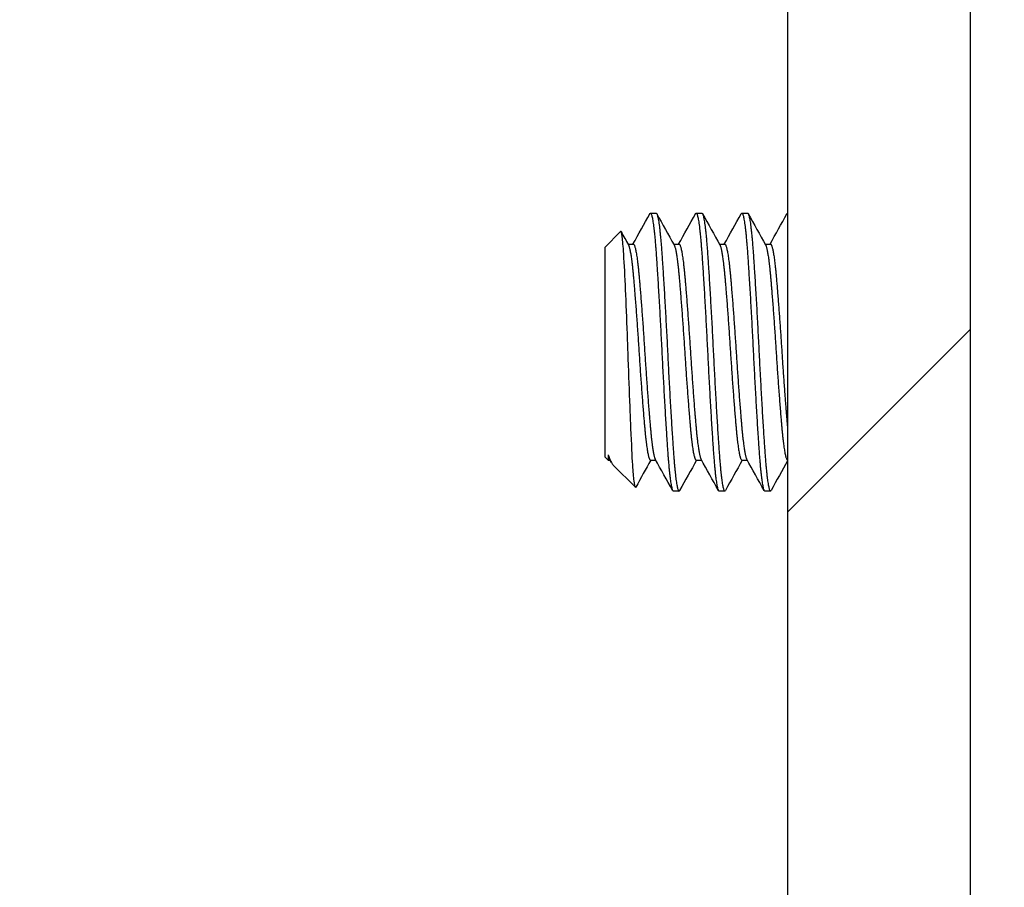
# Model space of a CAD drawing. Header units: millimetres. Extents: x 80 to 2248, y 80 to 1719.
# Tile 33 of 77: x 749 to 766, y 1541 to 1556. Entities that reach past the tile are written whole.
import ezdxf

# ---------------------------------------------------------------- set-up
doc = ezdxf.new("R2010")
doc.units = ezdxf.units.MM
doc.header["$LTSCALE"] = 8.333333
for name, color, linetype, lineweight in [('Dimension (ANSI)', 7, 'Continuous', 25), ('Hatch (ANSI)', 7, 'Continuous', 18), ('Visible (ANSI)', 7, 'Continuous', 25)]:
    doc.layers.add(name, color=color, linetype=linetype, lineweight=lineweight)
doc.styles.add('Note Text (ANSI)', font='tahoma.ttf')
doc.dimstyles.new('Default - mm (ANSI)', dxfattribs={"dimscale": 8.333333, "dimtxt": 1.75, "dimasz": 1.5, "dimexe": 2, "dimexo": 1, "dimgap": 0.8, "dimtad": 0, "dimtih": 1, "dimtoh": 1, "dimrnd": 1e-08, "dimzin": 0, "dimdsep": 46, "dimtxsty": 'Note Text (ANSI)', "dimblk": 'Filled-2', "dimcen": 0.09, "dimdle": 10, "dimclrd": 256, "dimclre": 256, "dimclrt": 256, "dimadec": 1, "dimazin": 0, "dimtfac": 1.741714, "dimtofl": 0, "dimtmove": 0, "dimatfit": 3, "dimldrblk": 'Filled-1', "dimfxl": 1, "dimtolj": 1, "dimtzin": 0, "dimlwd": -1, "dimlwe": -1, "dimarcsym": 0})

# ---------------------------------------------------------------- blocks, each defined once
blk = doc.blocks.new('Filled-2')
at = {"color": 0}
for p, q in [((0, 0), (-1, 0.1667)), ((-1, 0.1667), (-1, -0.1667)), ((-1, 0), (0, 0)), ((-1, -0.1667), (0, 0))]:
    blk.add_line(p, q, dxfattribs=at)
at = {"color": 0, "flags": 128}
blk.add_lwpolyline([(-1, -0.1667), (0, 0), (-1, 0.1667), (-1, -0.1667)], dxfattribs=at)
at = {"color": 0}
blk.add_solid([(-1, -0.1667), (0, 0), (-1, 0.1667), (-1, -0.1667)], dxfattribs=at)
blk = doc.blocks.new('*D15')
at = {"layer": 'Defpoints', "color": 0, "transparency": 16777216}
for p in [(757.958, 1568.206), (757.958, 1566.402), (788.241, 1566.402)]:
    blk.add_point(p, dxfattribs=at)
at = {"layer": 'Dimension (ANSI)', "transparency": 16777216}
for p, q in [((788.241, 1580.706), (788.241, 1631.675)), ((788.241, 1631.675), (800.741, 1631.675)), ((766.291, 1568.206), (804.908, 1568.206)), ((766.291, 1566.402), (804.908, 1566.402)), ((788.241, 1553.902), (788.241, 1541.402))]:
    blk.add_line(p, q, dxfattribs=at)
at = {"layer": 'Dimension (ANSI)', "transparency": 16777216, "xscale": 12.5, "yscale": 12.5, "zscale": 12.5}
for p, rotation in [((788.241, 1568.206), 270), ((788.241, 1566.402), 90)]:
    blk.add_blockref('Filled-2', p, dxfattribs=dict(at, rotation=rotation))
at = {"layer": 'Dimension (ANSI)', "transparency": 16777216, "char_height": 14.58333, "attachment_point": 5, "style": 'Note Text (ANSI)'}
for s, insert in [('\\A1; 1.80 mm', (849.414, 1645.966)), ('\\A1;[0.071 in]', (849.414, 1615.469))]:
    blk.add_mtext(s, dxfattribs=dict(at, insert=insert))
blk = doc.blocks.new('Filled-1')
at = {"color": 0}
for p, q in [((0, 0), (-1, 0.3333)), ((-1, 0.3333), (-1, -0.3333)), ((-1, 0), (0, 0)), ((-1, -0.3333), (0, 0))]:
    blk.add_line(p, q, dxfattribs=at)
at = {"color": 0, "flags": 128}
blk.add_lwpolyline([(-1, -0.3333), (0, 0), (-1, 0.3333), (-1, -0.3333)], dxfattribs=at)
at = {"color": 0}
blk.add_solid([(-1, -0.3333), (0, 0), (-1, 0.3333), (-1, -0.3333)], dxfattribs=at)

msp = doc.modelspace()

# ---------------------------------------------------------------- hatches: boundary and pattern name
at = {"layer": 'Hatch (ANSI)'}
h = msp.add_hatch(dxfattribs=at)
h.set_pattern_fill('ANSI31', color=256, scale=211.666667, style=0)
h.set_pattern_definition([(45, (0, 0), (-18.70887, 18.70887), [])])
edge = h.paths.add_edge_path()
edge.add_line((758.7119, 1481.8838), (758.7119, 1480.0548))
edge.add_line((758.7119, 1480.0548), (765.0619, 1480.0548))
edge.add_line((765.0619, 1480.0548), (765.0619, 1568.1928))
edge.add_line((765.0619, 1568.1928), (758.7119, 1568.1928))
edge.add_line((758.7119, 1568.1928), (758.7119, 1566.3638))
edge.add_line((758.7119, 1566.3638), (757.4419, 1566.3638))
edge.add_line((757.4419, 1566.3638), (757.4419, 1565.9828))
edge.add_line((757.4419, 1565.9828), (748.5519, 1565.9828))
edge.add_line((748.5519, 1565.9828), (748.5519, 1563.9508))
edge.add_line((748.5519, 1563.9508), (756.0506, 1563.9508))
edge.add_ellipse((756.0506, 1563.5698), major_axis=(0.381, 0), ratio=1, start_angle=357.54327, end_angle=450, ccw=False)
edge.add_ellipse((757.3956, 1563.5121), major_axis=(-0.0414, -0.9643), ratio=1, start_angle=270, end_angle=443.33968)
edge.add_ellipse((759.7279, 1563.1378), major_axis=(0.2214, 1.3794), ratio=1, start_angle=198.23411, end_angle=450, ccw=False)
edge.add_ellipse((760.1022, 1560.8054), major_axis=(-0.953, -0.1529), ratio=1, start_angle=270, end_angle=450)
edge.add_ellipse((759.7279, 1563.1378), major_axis=(3.2854, 0.5272), ratio=1, start_angle=270, end_angle=289.53257)
edge.add_ellipse((761.5059, 1559.8834), major_axis=(0.3344, 0.1827), ratio=1, start_angle=331.35038, end_angle=450, ccw=False)
edge.add_line((761.8869, 1559.8834), (761.8869, 1488.3641))
edge.add_ellipse((761.5059, 1488.3641), major_axis=(0, -0.381), ratio=1, start_angle=331.35038, end_angle=450, ccw=False)
edge.add_ellipse((759.7279, 1485.1098), major_axis=(-2.92, 1.5953), ratio=1, start_angle=270, end_angle=289.53257)
edge.add_ellipse((760.1022, 1487.4421), major_axis=(-0.953, 0.1529), ratio=1, start_angle=270, end_angle=450)
edge.add_ellipse((759.7279, 1485.1098), major_axis=(1.3794, -0.2214), ratio=1, start_angle=198.23411, end_angle=450, ccw=False)
edge.add_ellipse((757.3956, 1484.7355), major_axis=(-0.1529, 0.953), ratio=1, start_angle=270, end_angle=443.33968)
edge.add_ellipse((756.0506, 1484.6778), major_axis=(0.0163, -0.3806), ratio=1, start_angle=357.54327, end_angle=450, ccw=False)
edge.add_line((756.0506, 1484.2968), (748.5519, 1484.2968))
edge.add_line((748.5519, 1484.2968), (748.5519, 1482.2648))
edge.add_line((748.5519, 1482.2648), (757.4419, 1482.2648))
edge.add_line((757.4419, 1482.2648), (757.4419, 1481.8838))
edge.add_line((757.4419, 1481.8838), (758.7119, 1481.8838))

# ---------------------------------------------------------------- linework, layer by layer
at = {"layer": 'Visible (ANSI)'}
for p, q in [((765.0619, 1480.0548), (765.0619, 1568.1928)), ((761.8869, 1559.8834), (761.8869, 1488.3641)), ((759.5047, 1552.8512), (759.6039, 1552.8512)), ((760.2984, 1552.8512), (760.3977, 1552.8512)), ((761.0922, 1552.8512), (761.1914, 1552.8512)), ((761.8859, 1552.8512), (761.8869, 1552.8512)), ((758.7119, 1552.2559), (758.9874, 1552.5314)), ((759.1149, 1552.3142), (759.207, 1552.3142)), ((759.9087, 1552.3142), (760.0008, 1552.3142)), ((760.7024, 1552.3142), (760.7945, 1552.3142)), ((761.4962, 1552.3142), (761.5883, 1552.3142)), ((758.7119, 1552.2559), (758.7119, 1548.6205)), ((758.7119, 1548.6205), (758.7703, 1548.5622)), ((758.7703, 1548.6557), (758.7703, 1548.5622)), ((758.7703, 1548.5622), (758.803, 1548.5622)), ((758.8278, 1548.5176), (758.7955, 1548.5756)), ((759.5047, 1548.5622), (759.5967, 1548.5622)), ((760.2984, 1548.5622), (760.3905, 1548.5622)), ((761.0922, 1548.5622), (761.1842, 1548.5622)), ((761.8859, 1548.5622), (761.8869, 1548.5622)), ((758.8598, 1548.4726), (759.2428, 1548.0896)), ((759.9016, 1548.0252), (760.0008, 1548.0252)), ((760.6953, 1548.0252), (760.7945, 1548.0252)), ((761.4891, 1548.0252), (761.5883, 1548.0252))]:
    msp.add_line(p, q, dxfattribs=at)
for points in [[(759.1998, 1552.3142), (759.2978, 1552.4897), (759.3956, 1552.6652), (759.4934, 1552.8408)], [(759.6151, 1552.8409), (759.7153, 1552.6609), (759.8157, 1552.4808), (759.9161, 1552.3009)], [(759.9936, 1552.3142), (760.0915, 1552.4897), (760.1894, 1552.6652), (760.2871, 1552.8408)], [(760.4089, 1552.8409), (760.5091, 1552.6609), (760.6094, 1552.4808), (760.7099, 1552.3009)], [(760.7873, 1552.3142), (760.8853, 1552.4897), (760.9831, 1552.6652), (761.0809, 1552.8408)], [(761.2026, 1552.8409), (761.3028, 1552.6609), (761.4032, 1552.4808), (761.5036, 1552.3009)], [(761.5811, 1552.3142), (761.679, 1552.4897), (761.7769, 1552.6652), (761.8746, 1552.8408)], [(758.9881, 1552.5319), (758.9879, 1552.5318), (758.9876, 1552.5316), (758.9874, 1552.5314)], [(758.9957, 1552.5279), (759.0379, 1552.4522), (759.0801, 1552.3765), (759.1224, 1552.3009)], [(758.7703, 1548.6557), (758.8019, 1548.5618), (758.8316, 1548.5007), (758.8598, 1548.4726)], [(759.5118, 1548.5622), (759.4245, 1548.4057), (759.3373, 1548.2493), (759.2502, 1548.0927)], [(759.8903, 1548.0355), (759.79, 1548.2156), (759.6897, 1548.3956), (759.5892, 1548.5756)], [(760.3056, 1548.5622), (760.2076, 1548.3866), (760.1097, 1548.211), (760.012, 1548.0354)], [(760.684, 1548.0355), (760.5837, 1548.2156), (760.4834, 1548.3956), (760.383, 1548.5756)], [(761.0993, 1548.5622), (761.0013, 1548.3866), (760.9035, 1548.211), (760.8057, 1548.0354)], [(761.4778, 1548.0355), (761.3775, 1548.2156), (761.2772, 1548.3956), (761.1767, 1548.5756)], [(761.8869, 1548.5512), (761.791, 1548.3793), (761.6952, 1548.2074), (761.5995, 1548.0354)], [(759.2502, 1548.0926), (759.2475, 1548.0879), (759.2452, 1548.0877), (759.2434, 1548.0891)]]:
    msp.add_open_spline(points, degree=3, dxfattribs=at)
for points, weights in [([(759.4934, 1552.8408), (759.4996, 1552.8521), (759.5057, 1552.8511)], [0.982725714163, 0.990066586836, 1]), ([(759.6039, 1552.8512), (759.6044, 1552.8512), (759.6049, 1552.8511)], [0.998380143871, 0.999181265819, 1]), ([(760.2871, 1552.8408), (760.2934, 1552.8521), (760.2994, 1552.8511)], [0.982725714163, 0.990066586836, 1]), ([(760.3977, 1552.8512), (760.3982, 1552.8512), (760.3986, 1552.8511)], [0.998380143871, 0.999181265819, 1]), ([(761.0809, 1552.8408), (761.0871, 1552.8521), (761.0932, 1552.8511)], [0.982725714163, 0.990066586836, 1]), ([(761.1914, 1552.8512), (761.1919, 1552.8512), (761.1924, 1552.8511)], [0.998380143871, 0.999181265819, 1]), ([(761.8746, 1552.8408), (761.8809, 1552.8521), (761.8869, 1552.8511)], [0.982725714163, 0.990066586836, 1]), ([(758.7703, 1548.6557), (758.7831, 1548.5978), (758.7955, 1548.5756)], [0.963029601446, 0.966250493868, 0.978990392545]), ([(760.0018, 1548.0252), (760.0068, 1548.0261), (760.012, 1548.0354)], [1, 0.991726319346, 0.985251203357]), ([(760.7955, 1548.0252), (760.8005, 1548.0261), (760.8057, 1548.0354)], [1, 0.991726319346, 0.985251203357]), ([(761.5893, 1548.0252), (761.5943, 1548.0261), (761.5995, 1548.0354)], [1, 0.991726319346, 0.985251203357])]:
    msp.add_rational_spline(points, weights, degree=2, dxfattribs=at)
for points, weights, knots in [([(759.5057, 1552.8511), (759.5553, 1552.8429), (759.6049, 1552.1303), (759.6545, 1551.4178), (759.7041, 1550.4183), (759.7537, 1549.4188), (759.8033, 1548.7179), (759.8524, 1548.0252), (759.9016, 1548.0252)], [1, 0.923879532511, 1, 0.923879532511, 1, 0.923879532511, 1, 0.924698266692, 0.99838014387], [0.076923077, 0.076923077, 0.076923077, 0.086538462, 0.086538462, 0.096153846, 0.096153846, 0.105769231, 0.105769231, 0.115281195, 0.115281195, 0.115281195]), ([(759.6049, 1552.8511), (759.6545, 1552.8429), (759.7041, 1552.1303), (759.7537, 1551.4178), (759.8033, 1550.4183), (759.8529, 1549.4188), (759.9026, 1548.7179), (759.9522, 1548.017), (760.0018, 1548.0252)], [1, 0.923879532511, 1, 0.923879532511, 1, 0.923879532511, 1, 0.923879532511, 1], [0.153846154, 0.153846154, 0.153846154, 0.163461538, 0.163461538, 0.173076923, 0.173076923, 0.182692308, 0.182692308, 0.192307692, 0.192307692, 0.192307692]), ([(760.2994, 1552.8511), (760.349, 1552.8429), (760.3986, 1552.1303), (760.4483, 1551.4178), (760.4979, 1550.4183), (760.5475, 1549.4188), (760.5971, 1548.7179), (760.6461, 1548.0252), (760.6953, 1548.0252)], [1, 0.923879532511, 1, 0.923879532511, 1, 0.923879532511, 1, 0.924698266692, 0.99838014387], [0.153846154, 0.153846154, 0.153846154, 0.163461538, 0.163461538, 0.173076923, 0.173076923, 0.182692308, 0.182692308, 0.192204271, 0.192204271, 0.192204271]), ([(760.3986, 1552.8511), (760.4483, 1552.8429), (760.4979, 1552.1303), (760.5475, 1551.4178), (760.5971, 1550.4183), (760.6467, 1549.4188), (760.6963, 1548.7179), (760.7459, 1548.017), (760.7955, 1548.0252)], [1, 0.923879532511, 1, 0.923879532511, 1, 0.923879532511, 1, 0.923879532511, 1], [0.230769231, 0.230769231, 0.230769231, 0.240384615, 0.240384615, 0.25, 0.25, 0.259615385, 0.259615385, 0.269230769, 0.269230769, 0.269230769]), ([(761.0932, 1552.8511), (761.1428, 1552.8429), (761.1924, 1552.1303), (761.242, 1551.4178), (761.2916, 1550.4183), (761.3412, 1549.4188), (761.3908, 1548.7179), (761.4399, 1548.0252), (761.4891, 1548.0252)], [1, 0.923879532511, 1, 0.923879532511, 1, 0.923879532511, 1, 0.924698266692, 0.99838014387], [0.230769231, 0.230769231, 0.230769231, 0.240384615, 0.240384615, 0.25, 0.25, 0.259615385, 0.259615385, 0.269127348, 0.269127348, 0.269127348]), ([(761.1924, 1552.8511), (761.242, 1552.8429), (761.2916, 1552.1303), (761.3412, 1551.4178), (761.3908, 1550.4183), (761.4404, 1549.4188), (761.4901, 1548.7179), (761.5397, 1548.017), (761.5893, 1548.0252)], [1, 0.923879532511, 1, 0.923879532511, 1, 0.923879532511, 1, 0.923879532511, 1], [0.307692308, 0.307692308, 0.307692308, 0.317307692, 0.317307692, 0.326923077, 0.326923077, 0.336538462, 0.336538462, 0.346153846, 0.346153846, 0.346153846]), ([(759.1224, 1552.3009), (759.166, 1552.2227), (759.208, 1551.7537), (759.2576, 1551.1998), (759.3072, 1550.4227), (759.3569, 1549.6457), (759.4065, 1549.1007), (759.4555, 1548.5622), (759.5047, 1548.5622)], [0.981286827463, 0.934803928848, 1, 0.923879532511, 1, 0.923879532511, 1, 0.924698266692, 0.998380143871], [0.078303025, 0.078303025, 0.078303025, 0.086538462, 0.086538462, 0.096153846, 0.096153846, 0.105769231, 0.105769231, 0.115281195, 0.115281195, 0.115281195]), ([(759.207, 1552.3142), (759.2075, 1552.3142), (759.208, 1552.3141), (759.2576, 1552.3077), (759.3072, 1551.7537), (759.3569, 1551.1998), (759.4065, 1550.4227), (759.4561, 1549.6457), (759.5057, 1549.1007), (759.5465, 1548.652), (759.5892, 1548.5756)], [0.998380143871, 0.999181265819, 1, 0.923879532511, 1, 0.923879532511, 1, 0.923879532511, 1, 0.93646525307, 0.978990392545], [0.076819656, 0.076819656, 0.076819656, 0.076923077, 0.076923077, 0.086538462, 0.086538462, 0.096153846, 0.096153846, 0.105769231, 0.105769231, 0.113794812, 0.113794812, 0.113794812]), ([(759.9161, 1552.3009), (759.9598, 1552.2227), (760.0018, 1551.7537), (760.0514, 1551.1998), (760.101, 1550.4227), (760.1506, 1549.6457), (760.2002, 1549.1007), (760.2492, 1548.5622), (760.2984, 1548.5622)], [0.981286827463, 0.934803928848, 1, 0.923879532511, 1, 0.923879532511, 1, 0.924698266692, 0.998380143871], [0.155226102, 0.155226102, 0.155226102, 0.163461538, 0.163461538, 0.173076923, 0.173076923, 0.182692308, 0.182692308, 0.192204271, 0.192204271, 0.192204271]), ([(760.0008, 1552.3142), (760.0013, 1552.3142), (760.0018, 1552.3141), (760.0514, 1552.3077), (760.101, 1551.7537), (760.1506, 1551.1998), (760.2002, 1550.4227), (760.2498, 1549.6457), (760.2994, 1549.1007), (760.3403, 1548.652), (760.383, 1548.5756)], [0.998380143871, 0.999181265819, 1, 0.923879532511, 1, 0.923879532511, 1, 0.923879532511, 1, 0.936465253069, 0.978990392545], [0.153742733, 0.153742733, 0.153742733, 0.153846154, 0.153846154, 0.163461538, 0.163461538, 0.173076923, 0.173076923, 0.182692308, 0.182692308, 0.190717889, 0.190717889, 0.190717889]), ([(760.7099, 1552.3009), (760.7535, 1552.2227), (760.7955, 1551.7537), (760.8451, 1551.1998), (760.8947, 1550.4227), (760.9444, 1549.6457), (760.994, 1549.1007), (761.043, 1548.5622), (761.0922, 1548.5622)], [0.981286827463, 0.934803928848, 1, 0.923879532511, 1, 0.923879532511, 1, 0.924698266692, 0.998380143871], [0.232149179, 0.232149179, 0.232149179, 0.240384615, 0.240384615, 0.25, 0.25, 0.259615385, 0.259615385, 0.269127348, 0.269127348, 0.269127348]), ([(760.7945, 1552.3142), (760.795, 1552.3142), (760.7955, 1552.3141), (760.8451, 1552.3077), (760.8947, 1551.7537), (760.9444, 1551.1998), (760.994, 1550.4227), (761.0436, 1549.6457), (761.0932, 1549.1007), (761.134, 1548.652), (761.1767, 1548.5756)], [0.998380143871, 0.999181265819, 1, 0.923879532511, 1, 0.923879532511, 1, 0.923879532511, 1, 0.936465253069, 0.978990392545], [0.23066581, 0.23066581, 0.23066581, 0.230769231, 0.230769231, 0.240384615, 0.240384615, 0.25, 0.25, 0.259615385, 0.259615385, 0.267640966, 0.267640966, 0.267640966]), ([(761.5036, 1552.3009), (761.5473, 1552.2227), (761.5893, 1551.7537), (761.6389, 1551.1998), (761.6885, 1550.4227), (761.7381, 1549.6457), (761.7877, 1549.1007), (761.8367, 1548.5622), (761.8859, 1548.5622)], [0.981286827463, 0.934803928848, 1, 0.923879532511, 1, 0.923879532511, 1, 0.924698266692, 0.998380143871], [0.309072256, 0.309072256, 0.309072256, 0.317307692, 0.317307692, 0.326923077, 0.326923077, 0.336538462, 0.336538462, 0.346050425, 0.346050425, 0.346050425]), ([(761.5883, 1552.3142), (761.5888, 1552.3142), (761.5893, 1552.3141), (761.6389, 1552.3077), (761.6885, 1551.7537), (761.7381, 1551.1998), (761.7877, 1550.4227), (761.8373, 1549.6457), (761.8869, 1549.1007)], [0.998380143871, 0.999181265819, 1, 0.923879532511, 1, 0.923879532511, 1, 0.923879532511, 1], [0.307588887, 0.307588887, 0.307588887, 0.307692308, 0.307692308, 0.317307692, 0.317307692, 0.326923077, 0.326923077, 0.336538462, 0.336538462, 0.336538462])]:
    msp.add_rational_spline(points, weights, degree=2, knots=knots, dxfattribs=at)
msp.add_open_spline([(759.2434, 1548.0891), (759.2343, 1548.0959), (759.2264, 1548.1495), (759.2128, 1548.2663), (759.2051, 1548.3599), (759.1879, 1548.6281), (759.178, 1548.8353), (759.1609, 1549.2324), (759.1556, 1549.3609), (759.1397, 1549.7565), (759.1292, 1550.0361), (759.1141, 1550.4644), (759.1091, 1550.6089), (759.0937, 1551.0245), (759.0831, 1551.2852), (759.0626, 1551.744), (759.0525, 1551.963), (759.0323, 1552.2732), (759.0234, 1552.3742), (759.0036, 1552.5212), (758.9946, 1552.537), (758.9881, 1552.5319)], degree=3, knots=[-0.53135799, -0.53135799, -0.53135799, -0.53135799, -0.48495847, -0.48495847, -0.42525004, -0.42525004, -0.35006367, -0.35006367, -0.31711145, -0.31711145, -0.25296075, -0.25296075, -0.22004808, -0.22004808, -0.15737762, -0.15737762, -0.09767705, -0.09767705, -0.05355355, -0.05355355, -0.000001, -0.000001, -0.000001, -0.000001], dxfattribs=at)

# ---------------------------------------------------------------- dimensions: what is measured, and where the dimension line sits
at = {"layer": 'Dimension (ANSI)'}
dim = msp.add_linear_dim(base=(788.2408, 1566.4025), p1=(757.9576, 1568.2059), p2=(757.9576, 1566.4025), angle=90, text=' <> mm\\X[0.071 in]', dimstyle='Default - mm (ANSI)', override={"dimgap": 0.8, "dimdec": 2, "dimpost": '', "dimtol": 0, "dimlim": 0, "dimtp": 0, "dimtm": 0, "dimtdec": 2, "dimatfit": 1}, dxfattribs=at)
dim.commit()
dim.dimension.update_dxf_attribs({"geometry": '*D15', "text_midpoint": (849.4142, 1631.6748), "dimtype": 160})

doc.saveas('drawing.dxf')
